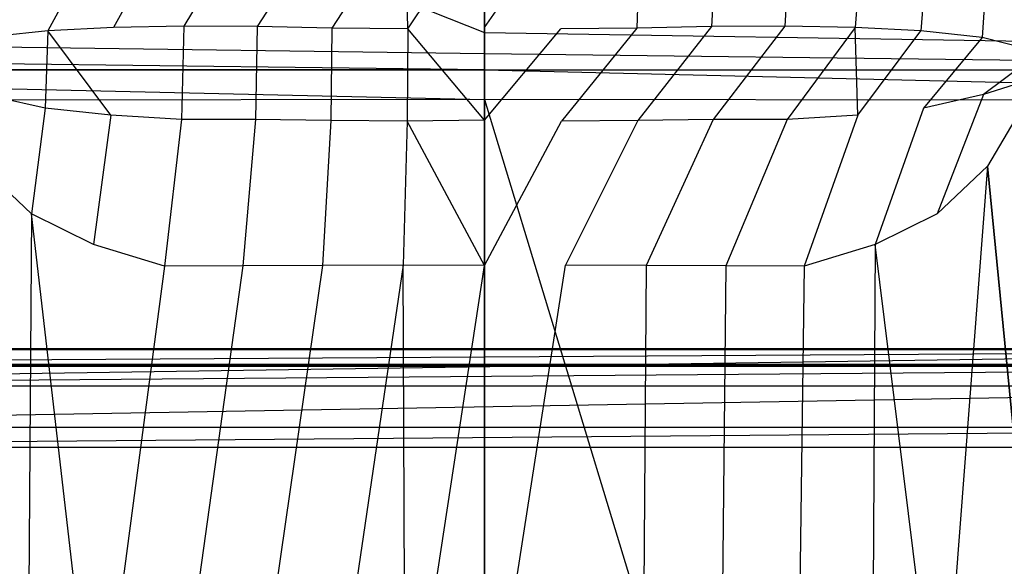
# Model space of a CAD drawing. Extents: x 0 to 0.36, y -0.56 to 0.
# Tile 36 of 40: x 0.125 to 0.242, y -0.126 to -0.061. Entities that reach past the tile are written whole.
import ezdxf

# ---------------------------------------------------------------- set-up
doc = ezdxf.new("R2010")
doc.units = 0
doc.layers.add('L0_DECKEL_N_5638H0__0___REPLACE', color=7, linetype='CONTINUOUS')
doc.layers.add('L1_WC_N_5638H0__0___REPLACEMTFO', color=7, linetype='CONTINUOUS')

msp = doc.modelspace()

# ---------------------------------------------------------------- linework, layer by layer
at = {"layer": 'L0_DECKEL_N_5638H0__0___REPLACE', "color": 8}
for points, invisible_edges in [([(0.322829, -0.100307, 0.362364), (0.037738, -0.104545, 0.362363), (0.037171, -0.100307, 0.362364), (0.322829, -0.100307, 0.362364)], 13), ([(0.037188, -0.10044, 0.364317), (0.322829, -0.100307, 0.362364), (0.037171, -0.100307, 0.362364), (0.037188, -0.10044, 0.364317)], 13), ([(0.322829, -0.100307, 0.362364), (0.037188, -0.10044, 0.364317), (0.322812, -0.10044, 0.364317), (0.322829, -0.100307, 0.362364)], 14), ([(0.037409, -0.102188, 0.390016), (0.322812, -0.10044, 0.364317), (0.037188, -0.10044, 0.364317), (0.037409, -0.102188, 0.390016)], 13), ([(0.322812, -0.10044, 0.364317), (0.037409, -0.102188, 0.390016), (0.322591, -0.102188, 0.390016), (0.322812, -0.10044, 0.364317)], 14), ([(0.037738, -0.104545, 0.362363), (0.322829, -0.100307, 0.362364), (0.322262, -0.104545, 0.362363), (0.037738, -0.104545, 0.362363)], 14), ([(0.03744, -0.102433, 0.393617), (0.322591, -0.102188, 0.390016), (0.037409, -0.102188, 0.390016), (0.03744, -0.102433, 0.393617)], 13), ([(0.322591, -0.102188, 0.390016), (0.03744, -0.102433, 0.393617), (0.32256, -0.102433, 0.393617), (0.322591, -0.102188, 0.390016)], 14), ([(0.037735, -0.104767, 0.398385), (0.32256, -0.102433, 0.393617), (0.03744, -0.102433, 0.393617), (0.037735, -0.104767, 0.398385)], 13), ([(0.32256, -0.102433, 0.393617), (0.037735, -0.104767, 0.398385), (0.322265, -0.104767, 0.398385), (0.32256, -0.102433, 0.393617)], 14), ([(0.038357, -0.109682, 0.400359), (0.322265, -0.104767, 0.398385), (0.037735, -0.104767, 0.398385), (0.038357, -0.109682, 0.400359)], 13), ([(0.322265, -0.104767, 0.398385), (0.038357, -0.109682, 0.400359), (0.321643, -0.109682, 0.400359), (0.322265, -0.104767, 0.398385)], 14), ([(0.038655, -0.112042, 0.400359), (0.321643, -0.109682, 0.400359), (0.038357, -0.109682, 0.400359), (0.038655, -0.112042, 0.400359)], 13), ([(0.321643, -0.109682, 0.400359), (0.038655, -0.112042, 0.400359), (0.321345, -0.112042, 0.400359), (0.321643, -0.109682, 0.400359)], 14), ([(0.18, -0.326887, 0.400365), (0.038655, -0.112042, 0.400359), (0.033434, -0.113456, 0.40036), (0.18, -0.326887, 0.400365)], 14), ([(0.321345, -0.112042, 0.400359), (0.038655, -0.112042, 0.400359), (0.18, -0.326887, 0.400365), (0.321345, -0.112042, 0.400359)], 14), ([(0.326566, -0.113456, 0.40036), (0.321345, -0.112042, 0.400359), (0.18, -0.326887, 0.400365), (0.326566, -0.113456, 0.40036)], 14), ([(0.18, -0.326887, 0.400365), (0.033434, -0.113456, 0.40036), (0.030476, -0.116336, 0.400363), (0.18, -0.326887, 0.400365)], 14), ([(0.329524, -0.116336, 0.400362), (0.326566, -0.113456, 0.40036), (0.18, -0.326887, 0.400365), (0.329524, -0.116336, 0.400362)], 14), ([(0.18, -0.326887, 0.400365), (0.030476, -0.116336, 0.400363), (0.028828, -0.12161, 0.400366), (0.18, -0.326887, 0.400365)], 14), ([(0.331172, -0.12161, 0.400365), (0.329524, -0.116336, 0.400362), (0.18, -0.326887, 0.400365), (0.331172, -0.12161, 0.400365)], 14), ([(0.18, -0.326887, 0.400365), (0.028828, -0.12161, 0.400366), (0.023467, -0.182958, 0.400372), (0.18, -0.326887, 0.400365)], 14), ([(0.336533, -0.182957, 0.400372), (0.331172, -0.12161, 0.400365), (0.18, -0.326887, 0.400365), (0.336533, -0.182957, 0.400372)], 14)]:
    msp.add_3dface(points, dxfattribs=dict(at, invisible_edges=invisible_edges))
at = {"layer": 'L1_WC_N_5638H0__0___REPLACEMTFO', "color": 8}
for points, invisible_edges in [([(0.18, -0.062769, 0.359998), (0.029537, -0.002636, 0.359947), (0.025197, -0.06315, 0.359998), (0.18, -0.062769, 0.359998)], 13), ([(0.029537, -0.002636, 0.359947), (0.18, -0.062769, 0.359998), (0.18, -0.00262, 0.359947), (0.029537, -0.002636, 0.359947)], 14), ([(0.334803, -0.06315, 0.359998), (0.18, -0.00262, 0.359947), (0.18, -0.062769, 0.359998), (0.334803, -0.06315, 0.359998)], 13), ([(0.18, -0.00262, 0.359947), (0.334803, -0.06315, 0.359998), (0.330463, -0.002636, 0.359947), (0.18, -0.00262, 0.359947)], 14), ([(0.143483, -0.048523, 0.00814), (0.135939, -0.062185, 0.010863), (0.13506, -0.049651, 0.011869), (0.143483, -0.048523, 0.00814)], 14), ([(0.144302, -0.06199, 0.00737), (0.135939, -0.062185, 0.010863), (0.143483, -0.048523, 0.00814), (0.144302, -0.06199, 0.00737)], 14), ([(0.15235, -0.048739, 0.005268), (0.144302, -0.06199, 0.00737), (0.143483, -0.048523, 0.00814), (0.15235, -0.048739, 0.005268)], 14), ([(0.153002, -0.062064, 0.00478), (0.144302, -0.06199, 0.00737), (0.15235, -0.048739, 0.005268), (0.153002, -0.062064, 0.00478)], 14), ([(0.161411, -0.048828, 0.003082), (0.153002, -0.062064, 0.00478), (0.15235, -0.048739, 0.005268), (0.161411, -0.048828, 0.003082)], 14), ([(0.161872, -0.062245, 0.002826), (0.153002, -0.062064, 0.00478), (0.161411, -0.048828, 0.003082), (0.161872, -0.062245, 0.002826)], 14), ([(0.170667, -0.048873, 0.001957), (0.161872, -0.062245, 0.002826), (0.161411, -0.048828, 0.003082), (0.170667, -0.048873, 0.001957)], 14), ([(0.170906, -0.062329, 0.001845), (0.161872, -0.062245, 0.002826), (0.170667, -0.048873, 0.001957), (0.170906, -0.062329, 0.001845)], 14), ([(0.18, -0.048716, 0.001624), (0.170906, -0.062329, 0.001845), (0.170667, -0.048873, 0.001957), (0.18, -0.048716, 0.001624)], 13), ([(0.170906, -0.062329, 0.001845), (0.18, -0.048716, 0.001624), (0.18, -0.06217, 0.001521), (0.170906, -0.062329, 0.001845)], 14), ([(0.189333, -0.048873, 0.001957), (0.18, -0.06217, 0.001521), (0.18, -0.048716, 0.001624), (0.189333, -0.048873, 0.001957)], 13), ([(0.18, -0.06217, 0.001521), (0.189333, -0.048873, 0.001957), (0.189094, -0.062329, 0.001845), (0.18, -0.06217, 0.001521)], 14), ([(0.198128, -0.062245, 0.002826), (0.189094, -0.062329, 0.001845), (0.189333, -0.048873, 0.001957), (0.198128, -0.062245, 0.002826)], 14), ([(0.198589, -0.048828, 0.003082), (0.198128, -0.062245, 0.002826), (0.189333, -0.048873, 0.001957), (0.198589, -0.048828, 0.003082)], 14), ([(0.206998, -0.062064, 0.00478), (0.198128, -0.062245, 0.002826), (0.198589, -0.048828, 0.003082), (0.206998, -0.062064, 0.00478)], 14), ([(0.20765, -0.048739, 0.005268), (0.206998, -0.062064, 0.00478), (0.198589, -0.048828, 0.003082), (0.20765, -0.048739, 0.005268)], 14), ([(0.215698, -0.06199, 0.00737), (0.206998, -0.062064, 0.00478), (0.20765, -0.048739, 0.005268), (0.215698, -0.06199, 0.00737)], 14), ([(0.216517, -0.048523, 0.00814), (0.215698, -0.06199, 0.00737), (0.20765, -0.048739, 0.005268), (0.216517, -0.048523, 0.00814)], 14), ([(0.224061, -0.062185, 0.010863), (0.215698, -0.06199, 0.00737), (0.216517, -0.048523, 0.00814), (0.224061, -0.062185, 0.010863)], 14), ([(0.22494, -0.049651, 0.011869), (0.224061, -0.062185, 0.010863), (0.216517, -0.048523, 0.00814), (0.22494, -0.049651, 0.011869)], 14), ([(0.13506, -0.049651, 0.011869), (0.12813, -0.062574, 0.015415), (0.127288, -0.051469, 0.016581), (0.13506, -0.049651, 0.011869)], 14), ([(0.135939, -0.062185, 0.010863), (0.12813, -0.062574, 0.015415), (0.13506, -0.049651, 0.011869), (0.135939, -0.062185, 0.010863)], 14), ([(0.23187, -0.062574, 0.015415), (0.224061, -0.062185, 0.010863), (0.22494, -0.049651, 0.011869), (0.23187, -0.062574, 0.015415)], 14), ([(0.232712, -0.051469, 0.016581), (0.23187, -0.062574, 0.015415), (0.22494, -0.049651, 0.011869), (0.232712, -0.051469, 0.016581)], 14), ([(0.127288, -0.051469, 0.016581), (0.120861, -0.063346, 0.02073), (0.120334, -0.055236, 0.02154), (0.127288, -0.051469, 0.016581)], 14), ([(0.12813, -0.062574, 0.015415), (0.120861, -0.063346, 0.02073), (0.127288, -0.051469, 0.016581), (0.12813, -0.062574, 0.015415)], 14), ([(0.239139, -0.063346, 0.02073), (0.23187, -0.062574, 0.015415), (0.232712, -0.051469, 0.016581), (0.239139, -0.063346, 0.02073)], 14), ([(0.239666, -0.055236, 0.02154), (0.239139, -0.063346, 0.02073), (0.232712, -0.051469, 0.016581), (0.239666, -0.055236, 0.02154)], 14), ([(0.246002, -0.0651, 0.026357), (0.239139, -0.063346, 0.02073), (0.239666, -0.055236, 0.02154), (0.246002, -0.0651, 0.026357)], 14), ([(0.246044, -0.060491, 0.02617), (0.246002, -0.0651, 0.026357), (0.239666, -0.055236, 0.02154), (0.246044, -0.060491, 0.02617)], 14), ([(0.144302, -0.06199, 0.00737), (0.144029, -0.073085, 0.007104), (0.135939, -0.062185, 0.010863), (0.144302, -0.06199, 0.00737)], 14), ([(0.152808, -0.073107, 0.004581), (0.144029, -0.073085, 0.007104), (0.144302, -0.06199, 0.00737), (0.152808, -0.073107, 0.004581)], 14), ([(0.153002, -0.062064, 0.00478), (0.152808, -0.073107, 0.004581), (0.144302, -0.06199, 0.00737), (0.153002, -0.062064, 0.00478)], 14), ([(0.215698, -0.06199, 0.00737), (0.207192, -0.073107, 0.004581), (0.206998, -0.062064, 0.00478), (0.215698, -0.06199, 0.00737)], 14), ([(0.215971, -0.073085, 0.007104), (0.207192, -0.073107, 0.004581), (0.215698, -0.06199, 0.00737), (0.215971, -0.073085, 0.007104)], 14), ([(0.224061, -0.062185, 0.010863), (0.215971, -0.073085, 0.007104), (0.215698, -0.06199, 0.00737), (0.224061, -0.062185, 0.010863)], 14), ([(0.18, -0.065252, 0.36), (0.025197, -0.06315, 0.359998), (0.024901, -0.065252, 0.36), (0.18, -0.065252, 0.36)], 13), ([(0.025197, -0.06315, 0.359998), (0.18, -0.065252, 0.36), (0.18, -0.062769, 0.359998), (0.025197, -0.06315, 0.359998)], 14), ([(0.12813, -0.062574, 0.015415), (0.127816, -0.071747, 0.015177), (0.120861, -0.063346, 0.02073), (0.12813, -0.062574, 0.015415)], 14), ([(0.12813, -0.062574, 0.015415), (0.135616, -0.072591, 0.010579), (0.127816, -0.071747, 0.015177), (0.12813, -0.062574, 0.015415)], 13), ([(0.135616, -0.072591, 0.010579), (0.12813, -0.062574, 0.015415), (0.135939, -0.062185, 0.010863), (0.135616, -0.072591, 0.010579)], 14), ([(0.144029, -0.073085, 0.007104), (0.135616, -0.072591, 0.010579), (0.135939, -0.062185, 0.010863), (0.144029, -0.073085, 0.007104)], 14), ([(0.161755, -0.073216, 0.002715), (0.152808, -0.073107, 0.004581), (0.153002, -0.062064, 0.00478), (0.161755, -0.073216, 0.002715)], 14), ([(0.161872, -0.062245, 0.002826), (0.161755, -0.073216, 0.002715), (0.153002, -0.062064, 0.00478), (0.161872, -0.062245, 0.002826)], 14), ([(0.170851, -0.073272, 0.001781), (0.161755, -0.073216, 0.002715), (0.161872, -0.062245, 0.002826), (0.170851, -0.073272, 0.001781)], 14), ([(0.170906, -0.062329, 0.001845), (0.170851, -0.073272, 0.001781), (0.161872, -0.062245, 0.002826), (0.170906, -0.062329, 0.001845)], 14), ([(0.170906, -0.062329, 0.001845), (0.18, -0.073188, 0.001449), (0.170851, -0.073272, 0.001781), (0.170906, -0.062329, 0.001845)], 13), ([(0.18, -0.073188, 0.001449), (0.170906, -0.062329, 0.001845), (0.18, -0.06217, 0.001521), (0.18, -0.073188, 0.001449)], 14), ([(0.189094, -0.062329, 0.001845), (0.18, -0.073188, 0.001449), (0.18, -0.06217, 0.001521), (0.189094, -0.062329, 0.001845)], 13), ([(0.18, -0.073188, 0.001449), (0.189094, -0.062329, 0.001845), (0.189149, -0.073272, 0.001781), (0.18, -0.073188, 0.001449)], 14), ([(0.335099, -0.065252, 0.36), (0.18, -0.062769, 0.359998), (0.18, -0.065252, 0.36), (0.335099, -0.065252, 0.36)], 13), ([(0.18, -0.062769, 0.359998), (0.335099, -0.065252, 0.36), (0.334803, -0.06315, 0.359998), (0.18, -0.062769, 0.359998)], 14), ([(0.198128, -0.062245, 0.002826), (0.189149, -0.073272, 0.001781), (0.189094, -0.062329, 0.001845), (0.198128, -0.062245, 0.002826)], 14), ([(0.198245, -0.073216, 0.002715), (0.189149, -0.073272, 0.001781), (0.198128, -0.062245, 0.002826), (0.198245, -0.073216, 0.002715)], 14), ([(0.206998, -0.062064, 0.00478), (0.198245, -0.073216, 0.002715), (0.198128, -0.062245, 0.002826), (0.206998, -0.062064, 0.00478)], 14), ([(0.207192, -0.073107, 0.004581), (0.198245, -0.073216, 0.002715), (0.206998, -0.062064, 0.00478), (0.207192, -0.073107, 0.004581)], 14), ([(0.224384, -0.072591, 0.010579), (0.215971, -0.073085, 0.007104), (0.224061, -0.062185, 0.010863), (0.224384, -0.072591, 0.010579)], 14), ([(0.23187, -0.062574, 0.015415), (0.224384, -0.072591, 0.010579), (0.224061, -0.062185, 0.010863), (0.23187, -0.062574, 0.015415)], 13), ([(0.224384, -0.072591, 0.010579), (0.23187, -0.062574, 0.015415), (0.232184, -0.071747, 0.015177), (0.224384, -0.072591, 0.010579)], 14), ([(0.239139, -0.063346, 0.02073), (0.232184, -0.071747, 0.015177), (0.23187, -0.062574, 0.015415), (0.239139, -0.063346, 0.02073)], 14), ([(0.127816, -0.071747, 0.015177), (0.120689, -0.070129, 0.020586), (0.120861, -0.063346, 0.02073), (0.127816, -0.071747, 0.015177)], 14), ([(0.239311, -0.070129, 0.020586), (0.232184, -0.071747, 0.015177), (0.239139, -0.063346, 0.02073), (0.239311, -0.070129, 0.020586)], 14), ([(0.246002, -0.0651, 0.026357), (0.239311, -0.070129, 0.020586), (0.239139, -0.063346, 0.02073), (0.246002, -0.0651, 0.026357)], 14), ([(0.18, -0.067169, 0.358116), (0.024901, -0.065252, 0.36), (0.024901, -0.067169, 0.358116), (0.18, -0.067169, 0.358116)], 13), ([(0.024901, -0.065252, 0.36), (0.18, -0.067169, 0.358116), (0.18, -0.065252, 0.36), (0.024901, -0.065252, 0.36)], 14), ([(0.335099, -0.067169, 0.358116), (0.18, -0.065252, 0.36), (0.18, -0.067169, 0.358116), (0.335099, -0.067169, 0.358116)], 13), ([(0.18, -0.065252, 0.36), (0.335099, -0.067169, 0.358116), (0.335099, -0.065252, 0.36), (0.18, -0.065252, 0.36)], 14), ([(0.246033, -0.067975, 0.026389), (0.239311, -0.070129, 0.020586), (0.246002, -0.0651, 0.026357), (0.246033, -0.067975, 0.026389)], 14), ([(0.18, -0.070734, 0.352844), (0.024901, -0.067174, 0.352843), (0.024641, -0.070915, 0.352844), (0.18, -0.070734, 0.352844)], 13), ([(0.18, -0.067169, 0.358116), (0.024901, -0.067174, 0.352843), (0.18, -0.067174, 0.352843), (0.18, -0.067169, 0.358116)], 13), ([(0.024901, -0.067174, 0.352843), (0.18, -0.067169, 0.358116), (0.024901, -0.067169, 0.358116), (0.024901, -0.067174, 0.352843)], 14), ([(0.024901, -0.067174, 0.352843), (0.18, -0.070734, 0.352844), (0.18, -0.067174, 0.352843), (0.024901, -0.067174, 0.352843)], 14), ([(0.335099, -0.067169, 0.358116), (0.18, -0.067174, 0.352843), (0.335099, -0.067174, 0.352843), (0.335099, -0.067169, 0.358116)], 13), ([(0.18, -0.067174, 0.352843), (0.335099, -0.067169, 0.358116), (0.18, -0.067169, 0.358116), (0.18, -0.067174, 0.352843)], 14), ([(0.335359, -0.070915, 0.352844), (0.18, -0.067174, 0.352843), (0.18, -0.070734, 0.352844), (0.335359, -0.070915, 0.352844)], 13), ([(0.18, -0.067174, 0.352843), (0.335359, -0.070915, 0.352844), (0.335099, -0.067174, 0.352843), (0.18, -0.067174, 0.352843)], 14), ([(0.246033, -0.067975, 0.026389), (0.239785, -0.07864, 0.020684), (0.239311, -0.070129, 0.020586), (0.246033, -0.067975, 0.026389)], 14), ([(0.246033, -0.067975, 0.026389), (0.245579, -0.07299, 0.026235), (0.239785, -0.07864, 0.020684), (0.246033, -0.067975, 0.026389)], 14), ([(0.12622, -0.0843, 0.015666), (0.120215, -0.07864, 0.020684), (0.120689, -0.070129, 0.020586), (0.12622, -0.0843, 0.015666)], 14), ([(0.127816, -0.071747, 0.015177), (0.12622, -0.0843, 0.015666), (0.120689, -0.070129, 0.020586), (0.127816, -0.071747, 0.015177)], 14), ([(0.239311, -0.070129, 0.020586), (0.23378, -0.0843, 0.015666), (0.232184, -0.071747, 0.015177), (0.239311, -0.070129, 0.020586)], 14), ([(0.239785, -0.07864, 0.020684), (0.23378, -0.0843, 0.015666), (0.239311, -0.070129, 0.020586), (0.239785, -0.07864, 0.020684)], 14), ([(0.124965, -0.175606, 0.352834), (0.024641, -0.070915, 0.352844), (0.01879, -0.15265, 0.352834), (0.124965, -0.175606, 0.352834)], 13), ([(0.024641, -0.070915, 0.352844), (0.124965, -0.175606, 0.352834), (0.18, -0.070734, 0.352844), (0.024641, -0.070915, 0.352844)], 10), ([(0.18, -0.070734, 0.352844), (0.124965, -0.175606, 0.352834), (0.150953, -0.166148, 0.352834), (0.18, -0.070734, 0.352844)], 13), ([(0.18, -0.070734, 0.352844), (0.150953, -0.166148, 0.352834), (0.18, -0.162963, 0.352834), (0.18, -0.070734, 0.352844)], 15), ([(0.209047, -0.166148, 0.352834), (0.18, -0.070734, 0.352844), (0.18, -0.162963, 0.352834), (0.209047, -0.166148, 0.352834)], 13), ([(0.18, -0.070734, 0.352844), (0.209047, -0.166148, 0.352834), (0.335359, -0.070915, 0.352844), (0.18, -0.070734, 0.352844)], 10), ([(0.335359, -0.070915, 0.352844), (0.209047, -0.166148, 0.352834), (0.235035, -0.175606, 0.352834), (0.335359, -0.070915, 0.352844)], 13), ([(0.335359, -0.070915, 0.352844), (0.235035, -0.175606, 0.352834), (0.34121, -0.15265, 0.352834), (0.335359, -0.070915, 0.352844)], 15), ([(0.13359, -0.087925, 0.010887), (0.12622, -0.0843, 0.015666), (0.127816, -0.071747, 0.015177), (0.13359, -0.087925, 0.010887)], 14), ([(0.135616, -0.072591, 0.010579), (0.13359, -0.087925, 0.010887), (0.127816, -0.071747, 0.015177), (0.135616, -0.072591, 0.010579)], 14), ([(0.232184, -0.071747, 0.015177), (0.22641, -0.087925, 0.010887), (0.224384, -0.072591, 0.010579), (0.232184, -0.071747, 0.015177)], 14), ([(0.23378, -0.0843, 0.015666), (0.22641, -0.087925, 0.010887), (0.232184, -0.071747, 0.015177), (0.23378, -0.0843, 0.015666)], 14), ([(0.14202, -0.090507, 0.00725), (0.13359, -0.087925, 0.010887), (0.135616, -0.072591, 0.010579), (0.14202, -0.090507, 0.00725)], 14), ([(0.144029, -0.073085, 0.007104), (0.14202, -0.090507, 0.00725), (0.135616, -0.072591, 0.010579), (0.144029, -0.073085, 0.007104)], 14), ([(0.151303, -0.090447, 0.004545), (0.14202, -0.090507, 0.00725), (0.144029, -0.073085, 0.007104), (0.151303, -0.090447, 0.004545)], 14), ([(0.152808, -0.073107, 0.004581), (0.151303, -0.090447, 0.004545), (0.144029, -0.073085, 0.007104), (0.152808, -0.073107, 0.004581)], 14), ([(0.160757, -0.090411, 0.002672), (0.151303, -0.090447, 0.004545), (0.152808, -0.073107, 0.004581), (0.160757, -0.090411, 0.002672)], 14), ([(0.161755, -0.073216, 0.002715), (0.160757, -0.090411, 0.002672), (0.152808, -0.073107, 0.004581), (0.161755, -0.073216, 0.002715)], 14), ([(0.170353, -0.090389, 0.001714), (0.160757, -0.090411, 0.002672), (0.161755, -0.073216, 0.002715), (0.170353, -0.090389, 0.001714)], 14), ([(0.170851, -0.073272, 0.001781), (0.170353, -0.090389, 0.001714), (0.161755, -0.073216, 0.002715), (0.170851, -0.073272, 0.001781)], 14), ([(0.170851, -0.073272, 0.001781), (0.18, -0.090443, 0.001352), (0.170353, -0.090389, 0.001714), (0.170851, -0.073272, 0.001781)], 13), ([(0.18, -0.090443, 0.001352), (0.170851, -0.073272, 0.001781), (0.18, -0.073188, 0.001449), (0.18, -0.090443, 0.001352)], 14), ([(0.189149, -0.073272, 0.001781), (0.18, -0.090443, 0.001352), (0.18, -0.073188, 0.001449), (0.189149, -0.073272, 0.001781)], 13), ([(0.18, -0.090443, 0.001352), (0.189149, -0.073272, 0.001781), (0.189647, -0.090389, 0.001714), (0.18, -0.090443, 0.001352)], 14), ([(0.198245, -0.073216, 0.002715), (0.189647, -0.090389, 0.001714), (0.189149, -0.073272, 0.001781), (0.198245, -0.073216, 0.002715)], 14), ([(0.199243, -0.090411, 0.002672), (0.189647, -0.090389, 0.001714), (0.198245, -0.073216, 0.002715), (0.199243, -0.090411, 0.002672)], 14), ([(0.207192, -0.073107, 0.004581), (0.199243, -0.090411, 0.002672), (0.198245, -0.073216, 0.002715), (0.207192, -0.073107, 0.004581)], 14), ([(0.208697, -0.090447, 0.004545), (0.199243, -0.090411, 0.002672), (0.207192, -0.073107, 0.004581), (0.208697, -0.090447, 0.004545)], 14), ([(0.215971, -0.073085, 0.007104), (0.208697, -0.090447, 0.004545), (0.207192, -0.073107, 0.004581), (0.215971, -0.073085, 0.007104)], 14), ([(0.21798, -0.090507, 0.00725), (0.208697, -0.090447, 0.004545), (0.215971, -0.073085, 0.007104), (0.21798, -0.090507, 0.00725)], 14), ([(0.224384, -0.072591, 0.010579), (0.21798, -0.090507, 0.00725), (0.215971, -0.073085, 0.007104), (0.224384, -0.072591, 0.010579)], 14), ([(0.22641, -0.087925, 0.010887), (0.21798, -0.090507, 0.00725), (0.224384, -0.072591, 0.010579), (0.22641, -0.087925, 0.010887)], 14), ([(0.246756, -0.150326, 0.026248), (0.239785, -0.07864, 0.020684), (0.245579, -0.07299, 0.026235), (0.246756, -0.150326, 0.026248)], 14), ([(0.125743, -0.150912, 0.012546), (0.119039, -0.150635, 0.01897), (0.120215, -0.07864, 0.020684), (0.125743, -0.150912, 0.012546)], 14), ([(0.12622, -0.0843, 0.015666), (0.125743, -0.150912, 0.012546), (0.120215, -0.07864, 0.020684), (0.12622, -0.0843, 0.015666)], 14), ([(0.239785, -0.07864, 0.020684), (0.234257, -0.150912, 0.012546), (0.23378, -0.0843, 0.015666), (0.239785, -0.07864, 0.020684)], 14), ([(0.240961, -0.150635, 0.01897), (0.234257, -0.150912, 0.012546), (0.239785, -0.07864, 0.020684), (0.240961, -0.150635, 0.01897)], 14), ([(0.239785, -0.07864, 0.020684), (0.246756, -0.150326, 0.026248), (0.240961, -0.150635, 0.01897), (0.239785, -0.07864, 0.020684)], 14), ([(0.133947, -0.151146, 0.008107), (0.125743, -0.150912, 0.012546), (0.12622, -0.0843, 0.015666), (0.133947, -0.151146, 0.008107)], 14), ([(0.133947, -0.151146, 0.008107), (0.12622, -0.0843, 0.015666), (0.13359, -0.087925, 0.010887), (0.133947, -0.151146, 0.008107)], 14), ([(0.234257, -0.150912, 0.012546), (0.22641, -0.087925, 0.010887), (0.23378, -0.0843, 0.015666), (0.234257, -0.150912, 0.012546)], 14), ([(0.14202, -0.090507, 0.00725), (0.133947, -0.151146, 0.008107), (0.13359, -0.087925, 0.010887), (0.14202, -0.090507, 0.00725)], 14), ([(0.22641, -0.087925, 0.010887), (0.226053, -0.151146, 0.008107), (0.21798, -0.090507, 0.00725), (0.22641, -0.087925, 0.010887)], 14), ([(0.234257, -0.150912, 0.012546), (0.226053, -0.151146, 0.008107), (0.22641, -0.087925, 0.010887), (0.234257, -0.150912, 0.012546)], 14), ([(0.142796, -0.151396, 0.005061), (0.133947, -0.151146, 0.008107), (0.14202, -0.090507, 0.00725), (0.142796, -0.151396, 0.005061)], 14), ([(0.151303, -0.090447, 0.004545), (0.142796, -0.151396, 0.005061), (0.14202, -0.090507, 0.00725), (0.151303, -0.090447, 0.004545)], 14), ([(0.151966, -0.151655, 0.00314), (0.142796, -0.151396, 0.005061), (0.151303, -0.090447, 0.004545), (0.151966, -0.151655, 0.00314)], 14), ([(0.160757, -0.090411, 0.002672), (0.151966, -0.151655, 0.00314), (0.151303, -0.090447, 0.004545), (0.160757, -0.090411, 0.002672)], 14), ([(0.161261, -0.151932, 0.001933), (0.151966, -0.151655, 0.00314), (0.160757, -0.090411, 0.002672), (0.161261, -0.151932, 0.001933)], 14), ([(0.170353, -0.090389, 0.001714), (0.161261, -0.151932, 0.001933), (0.160757, -0.090411, 0.002672), (0.170353, -0.090389, 0.001714)], 14), ([(0.170625, -0.152151, 0.001368), (0.161261, -0.151932, 0.001933), (0.170353, -0.090389, 0.001714), (0.170625, -0.152151, 0.001368)], 14), ([(0.18, -0.090443, 0.001352), (0.170625, -0.152151, 0.001368), (0.170353, -0.090389, 0.001714), (0.18, -0.090443, 0.001352)], 13), ([(0.170625, -0.152151, 0.001368), (0.18, -0.090443, 0.001352), (0.18, -0.152257, 0.001007), (0.170625, -0.152151, 0.001368)], 14), ([(0.189647, -0.090389, 0.001714), (0.18, -0.152257, 0.001007), (0.18, -0.090443, 0.001352), (0.189647, -0.090389, 0.001714)], 13), ([(0.18, -0.152257, 0.001007), (0.189647, -0.090389, 0.001714), (0.189375, -0.152151, 0.001368), (0.18, -0.152257, 0.001007)], 14), ([(0.198739, -0.151932, 0.001933), (0.189375, -0.152151, 0.001368), (0.189647, -0.090389, 0.001714), (0.198739, -0.151932, 0.001933)], 14), ([(0.199243, -0.090411, 0.002672), (0.198739, -0.151932, 0.001933), (0.189647, -0.090389, 0.001714), (0.199243, -0.090411, 0.002672)], 14), ([(0.208034, -0.151655, 0.00314), (0.198739, -0.151932, 0.001933), (0.199243, -0.090411, 0.002672), (0.208034, -0.151655, 0.00314)], 14), ([(0.208697, -0.090447, 0.004545), (0.208034, -0.151655, 0.00314), (0.199243, -0.090411, 0.002672), (0.208697, -0.090447, 0.004545)], 14), ([(0.217204, -0.151396, 0.005061), (0.208034, -0.151655, 0.00314), (0.208697, -0.090447, 0.004545), (0.217204, -0.151396, 0.005061)], 14), ([(0.21798, -0.090507, 0.00725), (0.217204, -0.151396, 0.005061), (0.208697, -0.090447, 0.004545), (0.21798, -0.090507, 0.00725)], 14), ([(0.226053, -0.151146, 0.008107), (0.217204, -0.151396, 0.005061), (0.21798, -0.090507, 0.00725), (0.226053, -0.151146, 0.008107)], 14)]:
    msp.add_3dface(points, dxfattribs=dict(at, invisible_edges=invisible_edges))

doc.saveas('drawing.dxf')
